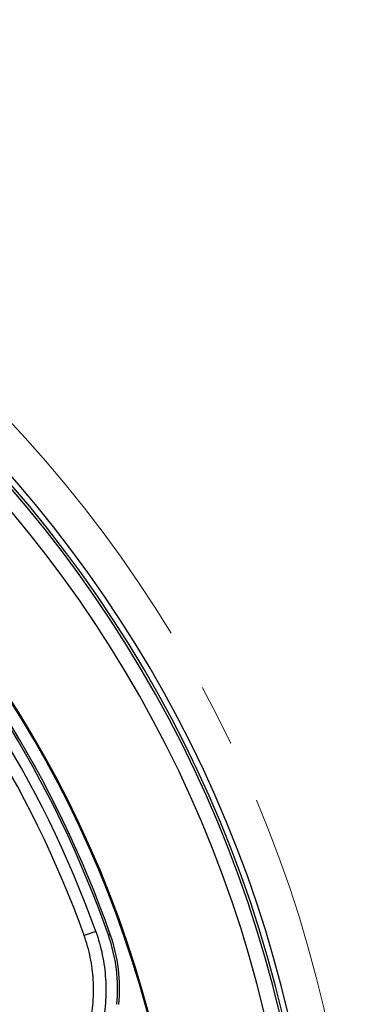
# Model space of a CAD drawing. Header units: millimetres. Extents: x 0 to 594, y 0 to 420.
# Tile 41 of 43: x 414 to 428, y 265 to 305. Entities that reach past the tile are written whole.
import ezdxf

# ---------------------------------------------------------------- set-up
doc = ezdxf.new("R2010")
doc.units = ezdxf.units.MM
doc.linetypes.add('CENTERX2', pattern=[20.32, 12.7, -2.54, 2.54, -2.54])
doc.layers.add('SLD-0', color=7, linetype='Continuous')

msp = doc.modelspace()

# ---------------------------------------------------------------- linework, layer by layer
at = {"color": 7, "linetype": 'Continuous', "lineweight": 25}
for p, q in [((417.018, 268.007), (416.548, 267.838)), ((417.534, 267.852), (417.611, 267.879))]:
    msp.add_line(p, q, dxfattribs=at)
for centre, radius, start, end in [((375.815, 253.208), 50.333, 357.925, 84.0027), ((375.815, 253.208), 50, 358.0867, 84.1343), ((375.815, 253.208), 50.1, 358.0379, 84.0946), ((375.815, 253.208), 49.4, 358.3836, 84.3759), ((375.815, 253.208), 44.836, 0.877, 86.4924), ((375.815, 253.208), 44.796, 4.8277, 85.1723), ((375.815, 253.208), 44.214, 19.3411, 70.6589), ((375.815, 253.208), 44.296, 19.3411, 70.6589), ((375.815, 253.208), 43.78, 19.7563, 70.2437), ((375.815, 253.208), 43.28, 19.7563, 70.2437), ((411.32, 265.671), 6.585, 354.5705, 19.3411), ((411.32, 265.671), 6.667, 354.5705, 19.3411)]:
    msp.add_arc(centre, radius, start, end, dxfattribs=at)
for points, knots in [([(415.028, 261.044), (415.465, 261.48), (415.83, 261.968), (416.2, 262.639), (416.269, 262.777), (416.398, 263.056), (416.457, 263.198), (416.619, 263.626), (416.706, 263.918), (416.807, 264.364), (416.835, 264.514), (416.881, 264.818), (416.898, 264.972), (416.935, 265.431), (416.937, 265.736), (416.899, 266.344), (416.859, 266.647), (416.766, 267.099), (416.73, 267.249), (416.647, 267.546), (416.6, 267.693), (416.548, 267.838)], [0, 0, 0, 0, 0.25, 0.25, 0.3125, 0.3125, 0.375, 0.375, 0.5, 0.5, 0.5625, 0.5625, 0.625, 0.625, 0.75, 0.75, 0.875, 0.875, 0.9375, 0.9375, 1, 1, 1, 1]), ([(417.018, 268.007), (417.13, 267.694), (417.219, 267.377), (417.352, 266.734), (417.396, 266.409), (417.427, 265.915), (417.432, 265.749), (417.429, 265.417), (417.422, 265.252), (417.383, 264.761), (417.335, 264.436), (417.228, 263.956), (417.186, 263.796), (417.092, 263.479), (417.039, 263.321), (416.863, 262.857), (416.726, 262.559), (416.41, 261.984), (416.233, 261.707), (415.935, 261.31), (415.83, 261.18), (415.613, 260.929), (415.499, 260.808), (415.382, 260.69)], [0, 0, 0, 0, 0.125, 0.125, 0.25, 0.25, 0.3125, 0.3125, 0.375, 0.375, 0.5, 0.5, 0.5625, 0.5625, 0.625, 0.625, 0.75, 0.75, 0.875, 0.875, 0.9375, 0.9375, 1, 1, 1, 1])]:
    msp.add_open_spline(points, degree=3, knots=knots, dxfattribs=at)
at = {"layer": 'SLD-0', "color": 7, "linetype": 'CENTERX2', "lineweight": 18}
msp.add_circle((375.815, 253.208), 51.793, dxfattribs=at)

doc.saveas('drawing.dxf')
